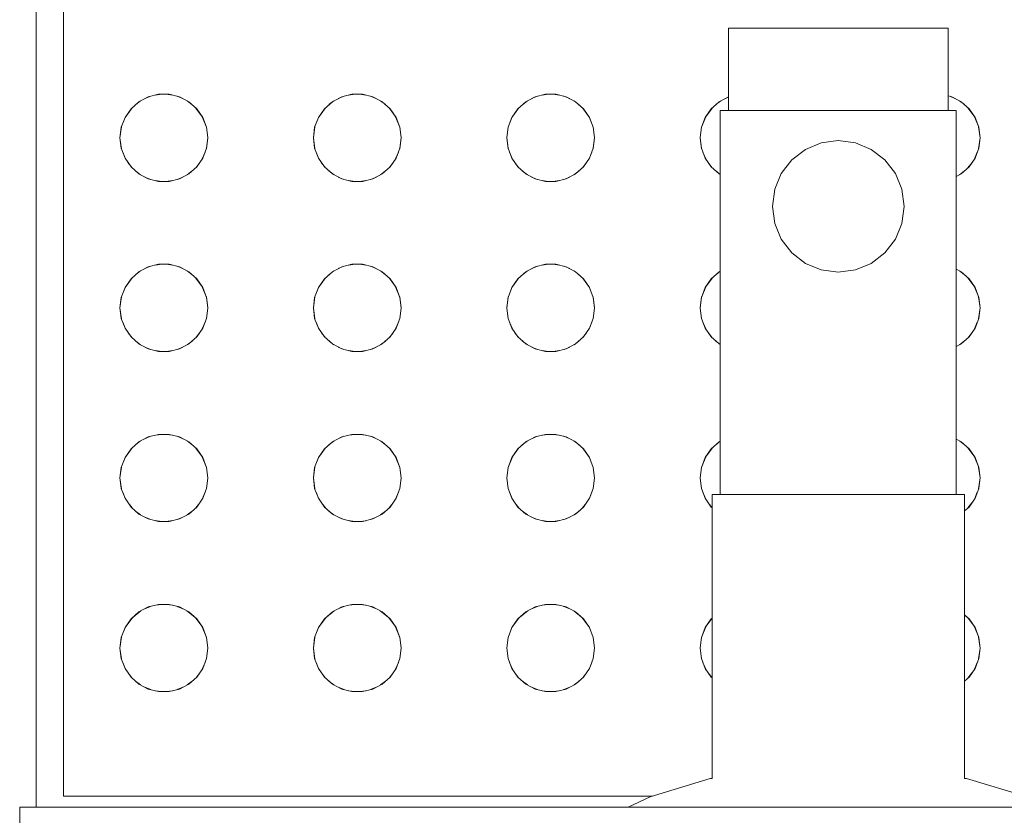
# Model space of a CAD drawing. Header units: millimetres. Extents: x 4480191 to 4481199, y -30324204 to -30323479.
# Tile 165 of 243: x 4480204.977 to 4480205.336, y -30323783.647 to -30323783.357. Entities that reach past the tile are written whole.
import ezdxf

# ---------------------------------------------------------------- set-up
doc = ezdxf.new("R2010")
doc.units = ezdxf.units.MM
doc.layers.add('IFC-Elemento construtivo genérico-Contorno', color=253, linetype='Continuous', lineweight=5)

msp = doc.modelspace()

# ---------------------------------------------------------------- linework, layer by layer
at = {"layer": 'IFC-Elemento construtivo genérico-Contorno', "color": 8, "lineweight": 5}
for p, q in [((4480204.98334, -30323783.64427), (4480204.98334, -30323783.15026)), ((4480204.99334, -30323783.64026), (4480204.99334, -30323783.16026)), ((4480205.23571, -30323783.36026), (4480205.23708, -30323783.36026)), ((4480205.23571, -30323783.39026), (4480205.23571, -30323783.36026)), ((4480205.23708, -30323783.36026), (4480205.24107, -30323783.36026)), ((4480205.24107, -30323783.36026), (4480205.24743, -30323783.36026)), ((4480205.24743, -30323783.36026), (4480205.25571, -30323783.36026)), ((4480205.25571, -30323783.36026), (4480205.26536, -30323783.36026)), ((4480205.26536, -30323783.36026), (4480205.27571, -30323783.36026)), ((4480205.27571, -30323783.36026), (4480205.28607, -30323783.36026)), ((4480205.28607, -30323783.36026), (4480205.29571, -30323783.36026)), ((4480205.29571, -30323783.36026), (4480205.304, -30323783.36026)), ((4480205.304, -30323783.36026), (4480205.31035, -30323783.36026)), ((4480205.31035, -30323783.36026), (4480205.31435, -30323783.36026)), ((4480205.31435, -30323783.36026), (4480205.31571, -30323783.36026)), ((4480205.31571, -30323783.39026), (4480205.31571, -30323783.36026)), ((4480205.02422, -30323783.3853), (4480205.02797, -30323783.38438)), ((4480205.02675, -30323783.38469), (4480205.02901, -30323783.38438)), ((4480205.02797, -30323783.38438), (4480205.03182, -30323783.38438)), ((4480205.03078, -30323783.38438), (4480205.03304, -30323783.38469)), ((4480205.03182, -30323783.38438), (4480205.03557, -30323783.3853)), ((4480205.09471, -30323783.3853), (4480205.09846, -30323783.38438)), ((4480205.09724, -30323783.38469), (4480205.0995, -30323783.38438)), ((4480205.09846, -30323783.38438), (4480205.10231, -30323783.38438)), ((4480205.10127, -30323783.38438), (4480205.10353, -30323783.38468)), ((4480205.10231, -30323783.38438), (4480205.10606, -30323783.3853)), ((4480205.16521, -30323783.3853), (4480205.16895, -30323783.38438)), ((4480205.16773, -30323783.38469), (4480205.16999, -30323783.38438)), ((4480205.16895, -30323783.38438), (4480205.17281, -30323783.38438)), ((4480205.17177, -30323783.38438), (4480205.17403, -30323783.38469)), ((4480205.17281, -30323783.38438), (4480205.17655, -30323783.3853)), ((4480205.01792, -30323783.38966), (4480205.02081, -30323783.3871)), ((4480205.01958, -30323783.38819), (4480205.0214, -30323783.38679)), ((4480205.02081, -30323783.3871), (4480205.02422, -30323783.3853)), ((4480205.02295, -30323783.38597), (4480205.02508, -30323783.38509)), ((4480205.03471, -30323783.38509), (4480205.03684, -30323783.38597)), ((4480205.03557, -30323783.3853), (4480205.03898, -30323783.3871)), ((4480205.03839, -30323783.38679), (4480205.04022, -30323783.38819)), ((4480205.03898, -30323783.3871), (4480205.04187, -30323783.38966)), ((4480205.08841, -30323783.38966), (4480205.0913, -30323783.3871)), ((4480205.09007, -30323783.38818), (4480205.09189, -30323783.38679)), ((4480205.0913, -30323783.3871), (4480205.09471, -30323783.3853)), ((4480205.09345, -30323783.38597), (4480205.09557, -30323783.38509)), ((4480205.10521, -30323783.3851), (4480205.10732, -30323783.38597)), ((4480205.10606, -30323783.3853), (4480205.10948, -30323783.3871)), ((4480205.10888, -30323783.38679), (4480205.1107, -30323783.38818)), ((4480205.10948, -30323783.3871), (4480205.11236, -30323783.38966)), ((4480205.1589, -30323783.38966), (4480205.16179, -30323783.3871)), ((4480205.16055, -30323783.38819), (4480205.16238, -30323783.38679)), ((4480205.16179, -30323783.3871), (4480205.16521, -30323783.3853)), ((4480205.16394, -30323783.38597), (4480205.16607, -30323783.38509)), ((4480205.17569, -30323783.38509), (4480205.17782, -30323783.38597)), ((4480205.17655, -30323783.3853), (4480205.17997, -30323783.3871)), ((4480205.17938, -30323783.38679), (4480205.1812, -30323783.38819)), ((4480205.17997, -30323783.3871), (4480205.18285, -30323783.38966)), ((4480205.22939, -30323783.38966), (4480205.23228, -30323783.3871)), ((4480205.23106, -30323783.38818), (4480205.23288, -30323783.38679)), ((4480205.23228, -30323783.3871), (4480205.23571, -30323783.38529)), ((4480205.23443, -30323783.38597), (4480205.23571, -30323783.38544)), ((4480205.2357, -30323783.3853), (4480205.23571, -30323783.3853)), ((4480205.31571, -30323783.38498), (4480205.31704, -30323783.3853)), ((4480205.31619, -30323783.3851), (4480205.31831, -30323783.38597)), ((4480205.31704, -30323783.3853), (4480205.32046, -30323783.3871)), ((4480205.31987, -30323783.38679), (4480205.32169, -30323783.38818)), ((4480205.32046, -30323783.3871), (4480205.32335, -30323783.38966)), ((4480205.01573, -30323783.39283), (4480205.01834, -30323783.38929)), ((4480205.01573, -30323783.39283), (4480205.01792, -30323783.38966)), ((4480205.04146, -30323783.38929), (4480205.04406, -30323783.39283)), ((4480205.04187, -30323783.38966), (4480205.04406, -30323783.39283)), ((4480205.08622, -30323783.39283), (4480205.08883, -30323783.38929)), ((4480205.08622, -30323783.39283), (4480205.08841, -30323783.38966)), ((4480205.11195, -30323783.38929), (4480205.11455, -30323783.39283)), ((4480205.11236, -30323783.38966), (4480205.11455, -30323783.39283)), ((4480205.15671, -30323783.39283), (4480205.15932, -30323783.38929)), ((4480205.15671, -30323783.39283), (4480205.1589, -30323783.38966)), ((4480205.18244, -30323783.38929), (4480205.18505, -30323783.39283)), ((4480205.18285, -30323783.38966), (4480205.18505, -30323783.39283)), ((4480205.22721, -30323783.39283), (4480205.22981, -30323783.38929)), ((4480205.22721, -30323783.39283), (4480205.22939, -30323783.38966)), ((4480205.23271, -30323783.39026), (4480205.23418, -30323783.39026)), ((4480205.23271, -30323783.53026), (4480205.23271, -30323783.39026)), ((4480205.23418, -30323783.39026), (4480205.23847, -30323783.39026)), ((4480205.23708, -30323783.39026), (4480205.24107, -30323783.39026)), ((4480205.23847, -30323783.39026), (4480205.24531, -30323783.39026)), ((4480205.24107, -30323783.39026), (4480205.24743, -30323783.39026)), ((4480205.24531, -30323783.39026), (4480205.25421, -30323783.39026)), ((4480205.24743, -30323783.39026), (4480205.25571, -30323783.39026)), ((4480205.25421, -30323783.39026), (4480205.26459, -30323783.39026)), ((4480205.25571, -30323783.39026), (4480205.26536, -30323783.39026)), ((4480205.26459, -30323783.39026), (4480205.27571, -30323783.39026)), ((4480205.27571, -30323783.39026), (4480205.28684, -30323783.39026)), ((4480205.28607, -30323783.39026), (4480205.29571, -30323783.39026)), ((4480205.28684, -30323783.39026), (4480205.29721, -30323783.39026)), ((4480205.29571, -30323783.39026), (4480205.304, -30323783.39026)), ((4480205.29721, -30323783.39026), (4480205.30612, -30323783.39026)), ((4480205.304, -30323783.39026), (4480205.31035, -30323783.39026)), ((4480205.30612, -30323783.39026), (4480205.31295, -30323783.39026)), ((4480205.31035, -30323783.39026), (4480205.31435, -30323783.39026)), ((4480205.31295, -30323783.39026), (4480205.31725, -30323783.39026)), ((4480205.31725, -30323783.39026), (4480205.31871, -30323783.39026)), ((4480205.31871, -30323783.53026), (4480205.31871, -30323783.39026)), ((4480205.32293, -30323783.38929), (4480205.32554, -30323783.39283)), ((4480205.32335, -30323783.38966), (4480205.32554, -30323783.39283)), ((4480205.01436, -30323783.39644), (4480205.01591, -30323783.39259)), ((4480205.01436, -30323783.39644), (4480205.01573, -30323783.39283)), ((4480205.04388, -30323783.39259), (4480205.04543, -30323783.39644)), ((4480205.04406, -30323783.39283), (4480205.04543, -30323783.39644)), ((4480205.08485, -30323783.39644), (4480205.0864, -30323783.39259)), ((4480205.08485, -30323783.39644), (4480205.08622, -30323783.39283)), ((4480205.11437, -30323783.39259), (4480205.11592, -30323783.39644)), ((4480205.11455, -30323783.39283), (4480205.11592, -30323783.39644)), ((4480205.15534, -30323783.39644), (4480205.15689, -30323783.39259)), ((4480205.15534, -30323783.39644), (4480205.15671, -30323783.39283)), ((4480205.18487, -30323783.39259), (4480205.18641, -30323783.39644)), ((4480205.18505, -30323783.39283), (4480205.18641, -30323783.39644)), ((4480205.22584, -30323783.39644), (4480205.22739, -30323783.39259)), ((4480205.22584, -30323783.39644), (4480205.22721, -30323783.39283)), ((4480205.32536, -30323783.39259), (4480205.32691, -30323783.39644)), ((4480205.32554, -30323783.39283), (4480205.32691, -30323783.39644)), ((4480205.01389, -30323783.40026), (4480205.01442, -30323783.39629)), ((4480205.01389, -30323783.40026), (4480205.01436, -30323783.39644)), ((4480205.04537, -30323783.39629), (4480205.0459, -30323783.40026)), ((4480205.04543, -30323783.39644), (4480205.0459, -30323783.40026)), ((4480205.08439, -30323783.40026), (4480205.08491, -30323783.39629)), ((4480205.08439, -30323783.40026), (4480205.08485, -30323783.39644)), ((4480205.11586, -30323783.39629), (4480205.11639, -30323783.40026)), ((4480205.11592, -30323783.39644), (4480205.11639, -30323783.40026)), ((4480205.15488, -30323783.40026), (4480205.1554, -30323783.39629)), ((4480205.15488, -30323783.40026), (4480205.15534, -30323783.39644)), ((4480205.18636, -30323783.39629), (4480205.18688, -30323783.40026)), ((4480205.18641, -30323783.39644), (4480205.18688, -30323783.40026)), ((4480205.22537, -30323783.40026), (4480205.22589, -30323783.39629)), ((4480205.22537, -30323783.40026), (4480205.22584, -30323783.39644)), ((4480205.32685, -30323783.39629), (4480205.32737, -30323783.40026)), ((4480205.32691, -30323783.39644), (4480205.32737, -30323783.40026)), ((4480205.01389, -30323783.40026), (4480205.01442, -30323783.40425)), ((4480205.01389, -30323783.40026), (4480205.01436, -30323783.40409)), ((4480205.04537, -30323783.40425), (4480205.0459, -30323783.40026)), ((4480205.04543, -30323783.40409), (4480205.0459, -30323783.40026)), ((4480205.08439, -30323783.40026), (4480205.08491, -30323783.40425)), ((4480205.08439, -30323783.40026), (4480205.08485, -30323783.40409)), ((4480205.11586, -30323783.40425), (4480205.11639, -30323783.40026)), ((4480205.11592, -30323783.40409), (4480205.11639, -30323783.40026)), ((4480205.15488, -30323783.40026), (4480205.15541, -30323783.40425)), ((4480205.15488, -30323783.40026), (4480205.15534, -30323783.40409)), ((4480205.18635, -30323783.40425), (4480205.18688, -30323783.40026)), ((4480205.18641, -30323783.40409), (4480205.18688, -30323783.40026)), ((4480205.22537, -30323783.40026), (4480205.2259, -30323783.40425)), ((4480205.22537, -30323783.40026), (4480205.22584, -30323783.40409)), ((4480205.26371, -30323783.40448), (4480205.2695, -30323783.40208)), ((4480205.2695, -30323783.40208), (4480205.27571, -30323783.40127)), ((4480205.27571, -30323783.40127), (4480205.28193, -30323783.40208)), ((4480205.28193, -30323783.40208), (4480205.28771, -30323783.40448)), ((4480205.32685, -30323783.40425), (4480205.32737, -30323783.40026)), ((4480205.32691, -30323783.40409), (4480205.32737, -30323783.40026)), ((4480205.01436, -30323783.40409), (4480205.01573, -30323783.40771)), ((4480205.01488, -30323783.40547), (4480205.01593, -30323783.40799)), ((4480205.04387, -30323783.40799), (4480205.04491, -30323783.40547)), ((4480205.04406, -30323783.40771), (4480205.04543, -30323783.40409)), ((4480205.08485, -30323783.40409), (4480205.08622, -30323783.40771)), ((4480205.08537, -30323783.40547), (4480205.08642, -30323783.40799)), ((4480205.11436, -30323783.40799), (4480205.1154, -30323783.40547)), ((4480205.11455, -30323783.40771), (4480205.11592, -30323783.40409)), ((4480205.15534, -30323783.40409), (4480205.15671, -30323783.40771)), ((4480205.15586, -30323783.40547), (4480205.15691, -30323783.408)), ((4480205.18485, -30323783.40799), (4480205.18589, -30323783.40547)), ((4480205.18505, -30323783.40771), (4480205.18641, -30323783.40409)), ((4480205.22584, -30323783.40409), (4480205.22721, -30323783.40771)), ((4480205.22636, -30323783.40547), (4480205.2274, -30323783.40799)), ((4480205.25874, -30323783.40829), (4480205.26371, -30323783.40448)), ((4480205.28771, -30323783.40448), (4480205.29268, -30323783.40829)), ((4480205.32534, -30323783.40799), (4480205.32638, -30323783.40547)), ((4480205.32554, -30323783.40771), (4480205.32691, -30323783.40409)), ((4480205.01573, -30323783.40771), (4480205.01792, -30323783.41088)), ((4480205.01679, -30323783.40925), (4480205.0183, -30323783.41122)), ((4480205.04149, -30323783.41122), (4480205.043, -30323783.40925)), ((4480205.04187, -30323783.41088), (4480205.04406, -30323783.40771)), ((4480205.08622, -30323783.40771), (4480205.08841, -30323783.41088)), ((4480205.08728, -30323783.40924), (4480205.08879, -30323783.41122)), ((4480205.11198, -30323783.41122), (4480205.11349, -30323783.40924)), ((4480205.11236, -30323783.41088), (4480205.11455, -30323783.40771)), ((4480205.15671, -30323783.40771), (4480205.1589, -30323783.41088)), ((4480205.15777, -30323783.40924), (4480205.15929, -30323783.41122)), ((4480205.18247, -30323783.41122), (4480205.18398, -30323783.40925)), ((4480205.18285, -30323783.41088), (4480205.18505, -30323783.40771)), ((4480205.22721, -30323783.40771), (4480205.22939, -30323783.41088)), ((4480205.22827, -30323783.40924), (4480205.22978, -30323783.41122)), ((4480205.25493, -30323783.41326), (4480205.25874, -30323783.40829)), ((4480205.29268, -30323783.40829), (4480205.2965, -30323783.41326)), ((4480205.32296, -30323783.41122), (4480205.32448, -30323783.40924)), ((4480205.32335, -30323783.41088), (4480205.32554, -30323783.40771)), ((4480205.01792, -30323783.41088), (4480205.02081, -30323783.41344)), ((4480205.01955, -30323783.41232), (4480205.02143, -30323783.41376)), ((4480205.03836, -30323783.41376), (4480205.04024, -30323783.41232)), ((4480205.03898, -30323783.41344), (4480205.04187, -30323783.41088)), ((4480205.08841, -30323783.41088), (4480205.0913, -30323783.41344)), ((4480205.09005, -30323783.41232), (4480205.09192, -30323783.41376)), ((4480205.10886, -30323783.41376), (4480205.11073, -30323783.41232)), ((4480205.10948, -30323783.41344), (4480205.11236, -30323783.41088)), ((4480205.1589, -30323783.41088), (4480205.16179, -30323783.41344)), ((4480205.16053, -30323783.41231), (4480205.16241, -30323783.41376)), ((4480205.17935, -30323783.41376), (4480205.18122, -30323783.41232)), ((4480205.17997, -30323783.41344), (4480205.18285, -30323783.41088)), ((4480205.22939, -30323783.41088), (4480205.23228, -30323783.41344)), ((4480205.23103, -30323783.41232), (4480205.23271, -30323783.41361)), ((4480205.25253, -30323783.41905), (4480205.25493, -30323783.41326)), ((4480205.2965, -30323783.41326), (4480205.2989, -30323783.41905)), ((4480205.31984, -30323783.41376), (4480205.32171, -30323783.41232)), ((4480205.32046, -30323783.41344), (4480205.32335, -30323783.41088)), ((4480205.02081, -30323783.41344), (4480205.02422, -30323783.41522)), ((4480205.02295, -30323783.41456), (4480205.02505, -30323783.41543)), ((4480205.02422, -30323783.41522), (4480205.02797, -30323783.41615)), ((4480205.02678, -30323783.41586), (4480205.02901, -30323783.41615)), ((4480205.02797, -30323783.41615), (4480205.03182, -30323783.41615)), ((4480205.03078, -30323783.41615), (4480205.03301, -30323783.41586)), ((4480205.03182, -30323783.41615), (4480205.03557, -30323783.41522)), ((4480205.03474, -30323783.41543), (4480205.03684, -30323783.41456)), ((4480205.03557, -30323783.41522), (4480205.03898, -30323783.41344)), ((4480205.0913, -30323783.41344), (4480205.09471, -30323783.41522)), ((4480205.09344, -30323783.41456), (4480205.09554, -30323783.41543)), ((4480205.09471, -30323783.41522), (4480205.09846, -30323783.41615)), ((4480205.09727, -30323783.41586), (4480205.0995, -30323783.41615)), ((4480205.09846, -30323783.41615), (4480205.10231, -30323783.41615)), ((4480205.10127, -30323783.41615), (4480205.1035, -30323783.41586)), ((4480205.10231, -30323783.41615), (4480205.10606, -30323783.41522)), ((4480205.10524, -30323783.41543), (4480205.10733, -30323783.41456)), ((4480205.10606, -30323783.41522), (4480205.10948, -30323783.41344)), ((4480205.16179, -30323783.41344), (4480205.16521, -30323783.41522)), ((4480205.16393, -30323783.41456), (4480205.16603, -30323783.41543)), ((4480205.16521, -30323783.41522), (4480205.16895, -30323783.41615)), ((4480205.16776, -30323783.41586), (4480205.16999, -30323783.41615)), ((4480205.16895, -30323783.41615), (4480205.17281, -30323783.41615)), ((4480205.17177, -30323783.41615), (4480205.174, -30323783.41586)), ((4480205.17281, -30323783.41615), (4480205.17655, -30323783.41522)), ((4480205.17573, -30323783.41543), (4480205.17783, -30323783.41456)), ((4480205.17655, -30323783.41522), (4480205.17997, -30323783.41344)), ((4480205.23228, -30323783.41344), (4480205.23271, -30323783.41366)), ((4480205.31871, -30323783.41436), (4480205.32046, -30323783.41344)), ((4480205.25171, -30323783.42526), (4480205.25253, -30323783.41905)), ((4480205.2989, -30323783.41905), (4480205.29971, -30323783.42526)), ((4480205.25171, -30323783.42526), (4480205.25253, -30323783.43147)), ((4480205.2989, -30323783.43147), (4480205.29971, -30323783.42526)), ((4480205.25253, -30323783.43147), (4480205.25493, -30323783.43727)), ((4480205.2965, -30323783.43727), (4480205.2989, -30323783.43147)), ((4480205.25493, -30323783.43727), (4480205.25874, -30323783.44224)), ((4480205.29268, -30323783.44224), (4480205.2965, -30323783.43727)), ((4480205.25874, -30323783.44224), (4480205.26371, -30323783.44605)), ((4480205.28771, -30323783.44605), (4480205.29268, -30323783.44224)), ((4480205.01792, -30323783.45166), (4480205.02081, -30323783.4491)), ((4480205.01958, -30323783.4502), (4480205.0214, -30323783.44879)), ((4480205.02081, -30323783.4491), (4480205.02422, -30323783.4473)), ((4480205.02298, -30323783.44796), (4480205.02503, -30323783.44711)), ((4480205.02422, -30323783.4473), (4480205.02797, -30323783.44639)), ((4480205.02681, -30323783.44667), (4480205.02899, -30323783.44639)), ((4480205.02797, -30323783.44639), (4480205.03182, -30323783.44639)), ((4480205.0308, -30323783.44639), (4480205.03298, -30323783.44667)), ((4480205.03182, -30323783.44639), (4480205.03557, -30323783.4473)), ((4480205.03476, -30323783.44711), (4480205.03681, -30323783.44796)), ((4480205.03557, -30323783.4473), (4480205.03898, -30323783.4491)), ((4480205.03839, -30323783.44879), (4480205.04022, -30323783.4502)), ((4480205.03898, -30323783.4491), (4480205.04187, -30323783.45166)), ((4480205.08841, -30323783.45166), (4480205.0913, -30323783.4491)), ((4480205.09007, -30323783.45019), (4480205.09189, -30323783.44879)), ((4480205.0913, -30323783.4491), (4480205.09471, -30323783.4473)), ((4480205.09347, -30323783.44796), (4480205.09553, -30323783.44711)), ((4480205.09471, -30323783.4473), (4480205.09846, -30323783.44639)), ((4480205.09731, -30323783.44667), (4480205.09948, -30323783.44639)), ((4480205.09846, -30323783.44639), (4480205.10231, -30323783.44639)), ((4480205.10129, -30323783.44639), (4480205.10346, -30323783.44667)), ((4480205.10231, -30323783.44639), (4480205.10606, -30323783.4473)), ((4480205.10525, -30323783.44711), (4480205.1073, -30323783.44796)), ((4480205.10606, -30323783.4473), (4480205.10948, -30323783.4491)), ((4480205.10888, -30323783.44879), (4480205.1107, -30323783.45019)), ((4480205.10948, -30323783.4491), (4480205.11236, -30323783.45166)), ((4480205.1589, -30323783.45166), (4480205.16179, -30323783.4491)), ((4480205.16055, -30323783.4502), (4480205.16238, -30323783.44879)), ((4480205.16179, -30323783.4491), (4480205.16521, -30323783.4473)), ((4480205.16396, -30323783.44796), (4480205.16602, -30323783.44711)), ((4480205.16521, -30323783.4473), (4480205.16895, -30323783.44639)), ((4480205.1678, -30323783.44667), (4480205.16998, -30323783.44639)), ((4480205.16895, -30323783.44639), (4480205.17281, -30323783.44639)), ((4480205.17178, -30323783.44639), (4480205.17396, -30323783.44667)), ((4480205.17281, -30323783.44639), (4480205.17655, -30323783.4473)), ((4480205.17574, -30323783.44711), (4480205.1778, -30323783.44796)), ((4480205.17655, -30323783.4473), (4480205.17997, -30323783.4491)), ((4480205.17938, -30323783.44879), (4480205.1812, -30323783.4502)), ((4480205.17997, -30323783.4491), (4480205.18285, -30323783.45166)), ((4480205.22939, -30323783.45166), (4480205.23228, -30323783.4491)), ((4480205.23106, -30323783.45019), (4480205.23271, -30323783.44892)), ((4480205.23228, -30323783.4491), (4480205.23271, -30323783.44888)), ((4480205.26371, -30323783.44605), (4480205.2695, -30323783.44845)), ((4480205.2695, -30323783.44845), (4480205.27571, -30323783.44927)), ((4480205.27571, -30323783.44927), (4480205.28193, -30323783.44845)), ((4480205.28193, -30323783.44845), (4480205.28771, -30323783.44605)), ((4480205.31871, -30323783.44818), (4480205.32046, -30323783.4491)), ((4480205.31987, -30323783.44879), (4480205.32169, -30323783.45019)), ((4480205.32046, -30323783.4491), (4480205.32335, -30323783.45166)), ((4480205.01573, -30323783.45483), (4480205.01834, -30323783.45129)), ((4480205.01573, -30323783.45483), (4480205.01792, -30323783.45166)), ((4480205.04146, -30323783.45129), (4480205.04406, -30323783.45483)), ((4480205.04187, -30323783.45166), (4480205.04406, -30323783.45483)), ((4480205.08622, -30323783.45483), (4480205.08883, -30323783.45129)), ((4480205.08622, -30323783.45483), (4480205.08841, -30323783.45166)), ((4480205.11195, -30323783.45129), (4480205.11455, -30323783.45483)), ((4480205.11236, -30323783.45166), (4480205.11455, -30323783.45483)), ((4480205.15671, -30323783.45483), (4480205.15932, -30323783.45129)), ((4480205.15671, -30323783.45483), (4480205.1589, -30323783.45166)), ((4480205.18244, -30323783.45129), (4480205.18505, -30323783.45483)), ((4480205.18285, -30323783.45166), (4480205.18505, -30323783.45483)), ((4480205.22721, -30323783.45483), (4480205.22981, -30323783.45129)), ((4480205.22721, -30323783.45483), (4480205.22939, -30323783.45166)), ((4480205.32293, -30323783.45129), (4480205.32554, -30323783.45483)), ((4480205.32335, -30323783.45166), (4480205.32554, -30323783.45483)), ((4480205.01436, -30323783.45844), (4480205.01591, -30323783.45459)), ((4480205.01436, -30323783.45844), (4480205.01573, -30323783.45483)), ((4480205.04388, -30323783.45459), (4480205.04543, -30323783.45844)), ((4480205.04406, -30323783.45483), (4480205.04543, -30323783.45844)), ((4480205.08485, -30323783.45844), (4480205.0864, -30323783.45459)), ((4480205.08485, -30323783.45844), (4480205.08622, -30323783.45483)), ((4480205.11437, -30323783.45459), (4480205.11592, -30323783.45844)), ((4480205.11455, -30323783.45483), (4480205.11592, -30323783.45844)), ((4480205.15534, -30323783.45844), (4480205.15689, -30323783.45459)), ((4480205.15534, -30323783.45844), (4480205.15671, -30323783.45483)), ((4480205.18487, -30323783.45459), (4480205.18641, -30323783.45844)), ((4480205.18505, -30323783.45483), (4480205.18641, -30323783.45844)), ((4480205.22584, -30323783.45844), (4480205.22739, -30323783.45459)), ((4480205.22584, -30323783.45844), (4480205.22721, -30323783.45483)), ((4480205.32536, -30323783.45459), (4480205.32691, -30323783.45844)), ((4480205.32554, -30323783.45483), (4480205.32691, -30323783.45844)), ((4480205.01389, -30323783.46227), (4480205.01442, -30323783.45829)), ((4480205.01389, -30323783.46227), (4480205.01436, -30323783.45844)), ((4480205.04537, -30323783.45829), (4480205.0459, -30323783.46227)), ((4480205.04543, -30323783.45844), (4480205.0459, -30323783.46227)), ((4480205.08439, -30323783.46227), (4480205.08491, -30323783.45829)), ((4480205.08439, -30323783.46227), (4480205.08485, -30323783.45844)), ((4480205.11586, -30323783.45829), (4480205.11639, -30323783.46227)), ((4480205.11592, -30323783.45844), (4480205.11639, -30323783.46227)), ((4480205.15488, -30323783.46227), (4480205.1554, -30323783.45829)), ((4480205.15488, -30323783.46227), (4480205.15534, -30323783.45844)), ((4480205.18636, -30323783.45829), (4480205.18688, -30323783.46227)), ((4480205.18641, -30323783.45844), (4480205.18688, -30323783.46227)), ((4480205.22537, -30323783.46227), (4480205.22589, -30323783.45829)), ((4480205.22537, -30323783.46227), (4480205.22584, -30323783.45844)), ((4480205.32685, -30323783.45829), (4480205.32737, -30323783.46227)), ((4480205.32691, -30323783.45844), (4480205.32737, -30323783.46227)), ((4480205.01389, -30323783.46227), (4480205.01442, -30323783.46625)), ((4480205.01389, -30323783.46227), (4480205.01436, -30323783.46609)), ((4480205.04537, -30323783.46625), (4480205.0459, -30323783.46227)), ((4480205.04543, -30323783.46609), (4480205.0459, -30323783.46227)), ((4480205.08439, -30323783.46227), (4480205.08491, -30323783.46625)), ((4480205.08439, -30323783.46227), (4480205.08485, -30323783.46609)), ((4480205.11586, -30323783.46625), (4480205.11639, -30323783.46227)), ((4480205.11592, -30323783.46609), (4480205.11639, -30323783.46227)), ((4480205.15488, -30323783.46227), (4480205.15541, -30323783.46625)), ((4480205.15488, -30323783.46227), (4480205.15534, -30323783.46609)), ((4480205.18635, -30323783.46625), (4480205.18688, -30323783.46227)), ((4480205.18641, -30323783.46609), (4480205.18688, -30323783.46227)), ((4480205.22537, -30323783.46227), (4480205.2259, -30323783.46625)), ((4480205.22537, -30323783.46227), (4480205.22584, -30323783.46609)), ((4480205.32685, -30323783.46625), (4480205.32737, -30323783.46227)), ((4480205.32691, -30323783.46609), (4480205.32737, -30323783.46227)), ((4480205.01436, -30323783.46609), (4480205.01573, -30323783.4697)), ((4480205.04406, -30323783.4697), (4480205.04543, -30323783.46609)), ((4480205.08485, -30323783.46609), (4480205.08622, -30323783.4697)), ((4480205.11455, -30323783.4697), (4480205.11592, -30323783.46609)), ((4480205.15534, -30323783.46609), (4480205.15671, -30323783.4697)), ((4480205.18505, -30323783.4697), (4480205.18641, -30323783.46609)), ((4480205.22584, -30323783.46609), (4480205.22721, -30323783.4697)), ((4480205.32554, -30323783.4697), (4480205.32691, -30323783.46609)), ((4480205.0149, -30323783.46751), (4480205.01592, -30323783.46997)), ((4480205.01573, -30323783.4697), (4480205.01792, -30323783.47287)), ((4480205.04187, -30323783.47287), (4480205.04406, -30323783.4697)), ((4480205.04387, -30323783.46997), (4480205.0449, -30323783.46751)), ((4480205.08539, -30323783.46751), (4480205.08641, -30323783.46997)), ((4480205.08622, -30323783.4697), (4480205.08841, -30323783.47287)), ((4480205.11236, -30323783.47287), (4480205.11455, -30323783.4697)), ((4480205.11437, -30323783.46997), (4480205.11538, -30323783.46751)), ((4480205.15588, -30323783.46751), (4480205.1569, -30323783.46997)), ((4480205.15671, -30323783.4697), (4480205.1589, -30323783.47287)), ((4480205.18285, -30323783.47287), (4480205.18505, -30323783.4697)), ((4480205.18486, -30323783.46997), (4480205.18588, -30323783.46751)), ((4480205.22637, -30323783.46751), (4480205.22739, -30323783.46997)), ((4480205.22721, -30323783.4697), (4480205.22939, -30323783.47287)), ((4480205.32335, -30323783.47287), (4480205.32554, -30323783.4697)), ((4480205.32535, -30323783.46997), (4480205.32637, -30323783.46751)), ((4480205.01686, -30323783.47134), (4480205.01828, -30323783.47319)), ((4480205.01792, -30323783.47287), (4480205.02081, -30323783.47543)), ((4480205.03898, -30323783.47543), (4480205.04187, -30323783.47287)), ((4480205.04151, -30323783.47319), (4480205.04293, -30323783.47134)), ((4480205.08735, -30323783.47134), (4480205.08877, -30323783.47319)), ((4480205.08841, -30323783.47287), (4480205.0913, -30323783.47543)), ((4480205.10948, -30323783.47543), (4480205.11236, -30323783.47287)), ((4480205.112, -30323783.47319), (4480205.11342, -30323783.47134)), ((4480205.15783, -30323783.47133), (4480205.15927, -30323783.47319)), ((4480205.1589, -30323783.47287), (4480205.16179, -30323783.47543)), ((4480205.17997, -30323783.47543), (4480205.18285, -30323783.47287)), ((4480205.1825, -30323783.47319), (4480205.18391, -30323783.47134)), ((4480205.22834, -30323783.47134), (4480205.22976, -30323783.47319)), ((4480205.22939, -30323783.47287), (4480205.23228, -30323783.47543)), ((4480205.32046, -30323783.47543), (4480205.32335, -30323783.47287)), ((4480205.32299, -30323783.47319), (4480205.32441, -30323783.47134)), ((4480205.01963, -30323783.47438), (4480205.02139, -30323783.47574)), ((4480205.02081, -30323783.47543), (4480205.02422, -30323783.47723)), ((4480205.02298, -30323783.47657), (4480205.02503, -30323783.47742)), ((4480205.02422, -30323783.47723), (4480205.02797, -30323783.47814)), ((4480205.02681, -30323783.47786), (4480205.02899, -30323783.47814)), ((4480205.0308, -30323783.47814), (4480205.03298, -30323783.47786)), ((4480205.03182, -30323783.47814), (4480205.03557, -30323783.47723)), ((4480205.03476, -30323783.47742), (4480205.03681, -30323783.47657)), ((4480205.03557, -30323783.47723), (4480205.03898, -30323783.47543)), ((4480205.0384, -30323783.47574), (4480205.04016, -30323783.47438)), ((4480205.09013, -30323783.47439), (4480205.09189, -30323783.47574)), ((4480205.0913, -30323783.47543), (4480205.09471, -30323783.47723)), ((4480205.09347, -30323783.47657), (4480205.09553, -30323783.47742)), ((4480205.09471, -30323783.47723), (4480205.09846, -30323783.47814)), ((4480205.09731, -30323783.47786), (4480205.09948, -30323783.47814)), ((4480205.10129, -30323783.47814), (4480205.10346, -30323783.47786)), ((4480205.10231, -30323783.47814), (4480205.10606, -30323783.47723)), ((4480205.10525, -30323783.47742), (4480205.1073, -30323783.47657)), ((4480205.10606, -30323783.47723), (4480205.10948, -30323783.47543)), ((4480205.10889, -30323783.47574), (4480205.11065, -30323783.47439)), ((4480205.16061, -30323783.47438), (4480205.16238, -30323783.47574)), ((4480205.16179, -30323783.47543), (4480205.16521, -30323783.47723)), ((4480205.16396, -30323783.47657), (4480205.16602, -30323783.47742)), ((4480205.16521, -30323783.47723), (4480205.16895, -30323783.47814)), ((4480205.1678, -30323783.47786), (4480205.16998, -30323783.47814)), ((4480205.17178, -30323783.47814), (4480205.17396, -30323783.47786)), ((4480205.17281, -30323783.47814), (4480205.17655, -30323783.47723)), ((4480205.17574, -30323783.47742), (4480205.1778, -30323783.47657)), ((4480205.17655, -30323783.47723), (4480205.17997, -30323783.47543)), ((4480205.17938, -30323783.47574), (4480205.18114, -30323783.47438)), ((4480205.23111, -30323783.47439), (4480205.23271, -30323783.47562)), ((4480205.23228, -30323783.47543), (4480205.23271, -30323783.47565)), ((4480205.31871, -30323783.47635), (4480205.32046, -30323783.47543)), ((4480205.31987, -30323783.47574), (4480205.32163, -30323783.47439)), ((4480205.02797, -30323783.47814), (4480205.03182, -30323783.47814)), ((4480205.09846, -30323783.47814), (4480205.10231, -30323783.47814)), ((4480205.16895, -30323783.47814), (4480205.17281, -30323783.47814)), ((4480205.02081, -30323783.51109), (4480205.02422, -30323783.50931)), ((4480205.02295, -30323783.50997), (4480205.02505, -30323783.5091)), ((4480205.02422, -30323783.50931), (4480205.02797, -30323783.50838)), ((4480205.02678, -30323783.50867), (4480205.02901, -30323783.50838)), ((4480205.02797, -30323783.50838), (4480205.03182, -30323783.50838)), ((4480205.03078, -30323783.50838), (4480205.03301, -30323783.50867)), ((4480205.03182, -30323783.50838), (4480205.03557, -30323783.50931)), ((4480205.03474, -30323783.5091), (4480205.03684, -30323783.50997)), ((4480205.03557, -30323783.50931), (4480205.03898, -30323783.51109)), ((4480205.0913, -30323783.51109), (4480205.09471, -30323783.50931)), ((4480205.09344, -30323783.50997), (4480205.09554, -30323783.5091)), ((4480205.09471, -30323783.50931), (4480205.09846, -30323783.50838)), ((4480205.09727, -30323783.50867), (4480205.0995, -30323783.50838)), ((4480205.09846, -30323783.50838), (4480205.10231, -30323783.50838)), ((4480205.10127, -30323783.50838), (4480205.1035, -30323783.50867)), ((4480205.10231, -30323783.50838), (4480205.10606, -30323783.50931)), ((4480205.10524, -30323783.5091), (4480205.10733, -30323783.50997)), ((4480205.10606, -30323783.50931), (4480205.10948, -30323783.51109)), ((4480205.16179, -30323783.51109), (4480205.16521, -30323783.50931)), ((4480205.16393, -30323783.50997), (4480205.16603, -30323783.5091)), ((4480205.16521, -30323783.50931), (4480205.16895, -30323783.50838)), ((4480205.16776, -30323783.50867), (4480205.16999, -30323783.50838)), ((4480205.16895, -30323783.50838), (4480205.17281, -30323783.50838)), ((4480205.17177, -30323783.50838), (4480205.174, -30323783.50867)), ((4480205.17281, -30323783.50838), (4480205.17655, -30323783.50931)), ((4480205.17573, -30323783.5091), (4480205.17783, -30323783.50997)), ((4480205.17655, -30323783.50931), (4480205.17997, -30323783.51109)), ((4480205.31871, -30323783.51018), (4480205.32046, -30323783.51109)), ((4480205.01573, -30323783.51683), (4480205.01834, -30323783.51328)), ((4480205.01573, -30323783.51683), (4480205.01792, -30323783.51365)), ((4480205.01792, -30323783.51365), (4480205.02081, -30323783.51109)), ((4480205.01955, -30323783.51221), (4480205.02143, -30323783.51077)), ((4480205.03836, -30323783.51077), (4480205.04024, -30323783.51221)), ((4480205.03898, -30323783.51109), (4480205.04187, -30323783.51365)), ((4480205.04146, -30323783.51328), (4480205.04406, -30323783.51683)), ((4480205.04187, -30323783.51365), (4480205.04406, -30323783.51683)), ((4480205.08622, -30323783.51683), (4480205.08883, -30323783.51328)), ((4480205.08622, -30323783.51683), (4480205.08841, -30323783.51365)), ((4480205.08841, -30323783.51365), (4480205.0913, -30323783.51109)), ((4480205.09005, -30323783.51221), (4480205.09192, -30323783.51077)), ((4480205.10886, -30323783.51077), (4480205.11073, -30323783.51221)), ((4480205.10948, -30323783.51109), (4480205.11236, -30323783.51365)), ((4480205.11195, -30323783.51328), (4480205.11455, -30323783.51683)), ((4480205.11236, -30323783.51365), (4480205.11455, -30323783.51683)), ((4480205.15671, -30323783.51683), (4480205.15932, -30323783.51328)), ((4480205.15671, -30323783.51683), (4480205.1589, -30323783.51365)), ((4480205.1589, -30323783.51365), (4480205.16179, -30323783.51109)), ((4480205.16053, -30323783.51222), (4480205.16241, -30323783.51077)), ((4480205.17935, -30323783.51077), (4480205.18122, -30323783.51221)), ((4480205.17997, -30323783.51109), (4480205.18285, -30323783.51365)), ((4480205.18244, -30323783.51328), (4480205.18505, -30323783.51683)), ((4480205.18285, -30323783.51365), (4480205.18505, -30323783.51683)), ((4480205.22721, -30323783.51683), (4480205.22981, -30323783.51328)), ((4480205.22721, -30323783.51683), (4480205.22939, -30323783.51365)), ((4480205.22939, -30323783.51365), (4480205.23228, -30323783.51109)), ((4480205.23103, -30323783.51221), (4480205.23271, -30323783.51092)), ((4480205.23228, -30323783.51109), (4480205.23271, -30323783.51087)), ((4480205.31984, -30323783.51077), (4480205.32171, -30323783.51221)), ((4480205.32046, -30323783.51109), (4480205.32335, -30323783.51365)), ((4480205.32293, -30323783.51328), (4480205.32554, -30323783.51683)), ((4480205.32335, -30323783.51365), (4480205.32554, -30323783.51683)), ((4480205.01436, -30323783.52044), (4480205.01592, -30323783.51657)), ((4480205.01436, -30323783.52044), (4480205.01573, -30323783.51683)), ((4480205.04387, -30323783.51657), (4480205.04543, -30323783.52044)), ((4480205.04406, -30323783.51683), (4480205.04543, -30323783.52044)), ((4480205.08485, -30323783.52044), (4480205.08641, -30323783.51657)), ((4480205.08485, -30323783.52044), (4480205.08622, -30323783.51683)), ((4480205.11436, -30323783.51657), (4480205.11592, -30323783.52044)), ((4480205.11455, -30323783.51683), (4480205.11592, -30323783.52044)), ((4480205.15534, -30323783.52044), (4480205.1569, -30323783.51657)), ((4480205.15534, -30323783.52044), (4480205.15671, -30323783.51683)), ((4480205.18486, -30323783.51657), (4480205.18641, -30323783.52044)), ((4480205.18505, -30323783.51683), (4480205.18641, -30323783.52044)), ((4480205.22584, -30323783.52044), (4480205.2274, -30323783.51657)), ((4480205.22584, -30323783.52044), (4480205.22721, -30323783.51683)), ((4480205.32535, -30323783.51657), (4480205.32691, -30323783.52044)), ((4480205.32554, -30323783.51683), (4480205.32691, -30323783.52044)), ((4480205.01389, -30323783.52427), (4480205.01442, -30323783.52029)), ((4480205.01389, -30323783.52427), (4480205.01436, -30323783.52044)), ((4480205.04537, -30323783.52029), (4480205.0459, -30323783.52427)), ((4480205.04543, -30323783.52044), (4480205.0459, -30323783.52427)), ((4480205.08439, -30323783.52427), (4480205.08491, -30323783.52029)), ((4480205.08439, -30323783.52427), (4480205.08485, -30323783.52044)), ((4480205.11586, -30323783.52029), (4480205.11639, -30323783.52427)), ((4480205.11592, -30323783.52044), (4480205.11639, -30323783.52427)), ((4480205.15488, -30323783.52427), (4480205.1554, -30323783.52029)), ((4480205.15488, -30323783.52427), (4480205.15534, -30323783.52044)), ((4480205.18636, -30323783.52029), (4480205.18688, -30323783.52427)), ((4480205.18641, -30323783.52044), (4480205.18688, -30323783.52427)), ((4480205.22537, -30323783.52427), (4480205.22589, -30323783.52029)), ((4480205.22537, -30323783.52427), (4480205.22584, -30323783.52044)), ((4480205.32685, -30323783.52029), (4480205.32737, -30323783.52427)), ((4480205.32691, -30323783.52044), (4480205.32737, -30323783.52427)), ((4480205.01389, -30323783.52427), (4480205.01442, -30323783.52825)), ((4480205.01389, -30323783.52427), (4480205.01436, -30323783.5281)), ((4480205.04537, -30323783.52825), (4480205.0459, -30323783.52427)), ((4480205.04543, -30323783.5281), (4480205.0459, -30323783.52427)), ((4480205.08439, -30323783.52427), (4480205.08491, -30323783.52825)), ((4480205.08439, -30323783.52427), (4480205.08485, -30323783.5281)), ((4480205.11586, -30323783.52825), (4480205.11639, -30323783.52427)), ((4480205.11592, -30323783.5281), (4480205.11639, -30323783.52427)), ((4480205.15488, -30323783.52427), (4480205.15541, -30323783.52825)), ((4480205.15488, -30323783.52427), (4480205.15534, -30323783.5281)), ((4480205.18635, -30323783.52825), (4480205.18688, -30323783.52427)), ((4480205.18641, -30323783.5281), (4480205.18688, -30323783.52427)), ((4480205.22537, -30323783.52427), (4480205.2259, -30323783.52825)), ((4480205.22537, -30323783.52427), (4480205.22584, -30323783.5281)), ((4480205.32685, -30323783.52825), (4480205.32737, -30323783.52427)), ((4480205.32691, -30323783.5281), (4480205.32737, -30323783.52427)), ((4480205.01436, -30323783.5281), (4480205.01573, -30323783.5317)), ((4480205.04406, -30323783.5317), (4480205.04543, -30323783.5281)), ((4480205.08485, -30323783.5281), (4480205.08622, -30323783.5317)), ((4480205.11455, -30323783.5317), (4480205.11592, -30323783.5281)), ((4480205.15534, -30323783.5281), (4480205.15671, -30323783.5317)), ((4480205.18505, -30323783.5317), (4480205.18641, -30323783.5281)), ((4480205.22584, -30323783.5281), (4480205.22721, -30323783.5317)), ((4480205.32554, -30323783.5317), (4480205.32691, -30323783.5281)), ((4480205.0149, -30323783.52951), (4480205.01592, -30323783.53197)), ((4480205.01573, -30323783.5317), (4480205.01792, -30323783.53487)), ((4480205.04187, -30323783.53487), (4480205.04406, -30323783.5317)), ((4480205.04387, -30323783.53197), (4480205.0449, -30323783.52951)), ((4480205.08539, -30323783.52951), (4480205.08641, -30323783.53197)), ((4480205.08622, -30323783.5317), (4480205.08841, -30323783.53487)), ((4480205.11236, -30323783.53487), (4480205.11455, -30323783.5317)), ((4480205.11437, -30323783.53197), (4480205.11538, -30323783.52951)), ((4480205.15588, -30323783.52951), (4480205.1569, -30323783.53197)), ((4480205.15671, -30323783.5317), (4480205.1589, -30323783.53487)), ((4480205.18285, -30323783.53487), (4480205.18505, -30323783.5317)), ((4480205.18486, -30323783.53197), (4480205.18588, -30323783.52951)), ((4480205.22637, -30323783.52951), (4480205.22739, -30323783.53197)), ((4480205.22721, -30323783.5317), (4480205.22939, -30323783.53487)), ((4480205.22971, -30323783.53026), (4480205.23128, -30323783.53026)), ((4480205.22971, -30323783.63389), (4480205.22971, -30323783.53026)), ((4480205.23128, -30323783.53026), (4480205.23588, -30323783.53026)), ((4480205.23588, -30323783.53026), (4480205.24319, -30323783.53026)), ((4480205.24319, -30323783.53026), (4480205.25271, -30323783.53026)), ((4480205.25271, -30323783.53026), (4480205.26381, -30323783.53026)), ((4480205.26381, -30323783.53026), (4480205.27571, -30323783.53026)), ((4480205.27571, -30323783.53026), (4480205.28762, -30323783.53026)), ((4480205.28762, -30323783.53026), (4480205.29871, -30323783.53026)), ((4480205.29871, -30323783.53026), (4480205.30824, -30323783.53026)), ((4480205.30824, -30323783.53026), (4480205.31555, -30323783.53026)), ((4480205.31555, -30323783.53026), (4480205.32015, -30323783.53026)), ((4480205.32015, -30323783.53026), (4480205.32171, -30323783.53026)), ((4480205.32171, -30323783.53639), (4480205.32171, -30323783.53026)), ((4480205.32335, -30323783.53487), (4480205.32554, -30323783.5317)), ((4480205.32535, -30323783.53197), (4480205.32637, -30323783.52951)), ((4480205.01684, -30323783.53331), (4480205.0183, -30323783.53521)), ((4480205.01792, -30323783.53487), (4480205.02081, -30323783.53743)), ((4480205.03898, -30323783.53743), (4480205.04187, -30323783.53487)), ((4480205.04149, -30323783.53521), (4480205.04295, -30323783.53331)), ((4480205.08733, -30323783.5333), (4480205.08879, -30323783.53521)), ((4480205.08841, -30323783.53487), (4480205.0913, -30323783.53743)), ((4480205.10948, -30323783.53743), (4480205.11236, -30323783.53487)), ((4480205.11198, -30323783.53521), (4480205.11345, -30323783.5333)), ((4480205.15781, -30323783.53329), (4480205.15929, -30323783.53521)), ((4480205.1589, -30323783.53487), (4480205.16179, -30323783.53743)), ((4480205.17997, -30323783.53743), (4480205.18285, -30323783.53487)), ((4480205.18247, -30323783.53521), (4480205.18393, -30323783.53331)), ((4480205.22831, -30323783.5333), (4480205.22971, -30323783.53513)), ((4480205.22939, -30323783.53487), (4480205.22971, -30323783.53516)), ((4480205.32171, -30323783.53632), (4480205.32335, -30323783.53487)), ((4480205.32297, -30323783.53521), (4480205.32443, -30323783.5333)), ((4480205.01958, -30323783.53634), (4480205.0214, -30323783.53774)), ((4480205.02081, -30323783.53743), (4480205.02422, -30323783.53923)), ((4480205.02295, -30323783.53856), (4480205.02508, -30323783.53944)), ((4480205.03471, -30323783.53944), (4480205.03684, -30323783.53856)), ((4480205.03557, -30323783.53923), (4480205.03898, -30323783.53743)), ((4480205.03839, -30323783.53774), (4480205.04022, -30323783.53634)), ((4480205.09007, -30323783.53635), (4480205.09189, -30323783.53774)), ((4480205.0913, -30323783.53743), (4480205.09471, -30323783.53923)), ((4480205.09345, -30323783.53856), (4480205.09557, -30323783.53944)), ((4480205.10521, -30323783.53943), (4480205.10732, -30323783.53856)), ((4480205.10606, -30323783.53923), (4480205.10948, -30323783.53743)), ((4480205.10888, -30323783.53774), (4480205.1107, -30323783.53635)), ((4480205.16055, -30323783.53634), (4480205.16238, -30323783.53774)), ((4480205.16179, -30323783.53743), (4480205.16521, -30323783.53923)), ((4480205.16394, -30323783.53856), (4480205.16607, -30323783.53944)), ((4480205.17569, -30323783.53944), (4480205.17782, -30323783.53856)), ((4480205.17655, -30323783.53923), (4480205.17997, -30323783.53743)), ((4480205.17938, -30323783.53774), (4480205.1812, -30323783.53634)), ((4480205.32171, -30323783.63389), (4480205.32171, -30323783.53639)), ((4480205.02422, -30323783.53923), (4480205.02797, -30323783.54015)), ((4480205.02675, -30323783.53984), (4480205.02901, -30323783.54015)), ((4480205.02797, -30323783.54015), (4480205.03182, -30323783.54015)), ((4480205.03078, -30323783.54015), (4480205.03304, -30323783.53984)), ((4480205.03182, -30323783.54015), (4480205.03557, -30323783.53923)), ((4480205.09471, -30323783.53923), (4480205.09846, -30323783.54015)), ((4480205.09724, -30323783.53984), (4480205.0995, -30323783.54015)), ((4480205.09846, -30323783.54015), (4480205.10231, -30323783.54015)), ((4480205.10127, -30323783.54015), (4480205.10353, -30323783.53985)), ((4480205.10231, -30323783.54015), (4480205.10606, -30323783.53923)), ((4480205.16521, -30323783.53923), (4480205.16895, -30323783.54015)), ((4480205.16773, -30323783.53984), (4480205.16999, -30323783.54015)), ((4480205.16895, -30323783.54015), (4480205.17281, -30323783.54015)), ((4480205.17177, -30323783.54015), (4480205.17403, -30323783.53984)), ((4480205.17281, -30323783.54015), (4480205.17655, -30323783.53923)), ((4480205.02295, -30323783.57197), (4480205.02505, -30323783.5711)), ((4480205.02422, -30323783.57131), (4480205.02797, -30323783.57038)), ((4480205.02678, -30323783.57067), (4480205.02901, -30323783.57038)), ((4480205.02797, -30323783.57038), (4480205.03182, -30323783.57038)), ((4480205.03078, -30323783.57038), (4480205.03301, -30323783.57067)), ((4480205.03182, -30323783.57038), (4480205.03557, -30323783.57131)), ((4480205.03474, -30323783.5711), (4480205.03684, -30323783.57197)), ((4480205.09344, -30323783.57197), (4480205.09554, -30323783.5711)), ((4480205.09471, -30323783.57131), (4480205.09846, -30323783.57038)), ((4480205.09727, -30323783.57067), (4480205.0995, -30323783.57038)), ((4480205.09846, -30323783.57038), (4480205.10231, -30323783.57038)), ((4480205.10127, -30323783.57038), (4480205.1035, -30323783.57067)), ((4480205.10231, -30323783.57038), (4480205.10606, -30323783.57131)), ((4480205.10524, -30323783.5711), (4480205.10733, -30323783.57197)), ((4480205.16393, -30323783.57197), (4480205.16603, -30323783.5711)), ((4480205.16521, -30323783.57131), (4480205.16895, -30323783.57038)), ((4480205.16776, -30323783.57067), (4480205.16999, -30323783.57038)), ((4480205.16895, -30323783.57038), (4480205.17281, -30323783.57038)), ((4480205.17177, -30323783.57038), (4480205.174, -30323783.57067)), ((4480205.17281, -30323783.57038), (4480205.17655, -30323783.57131)), ((4480205.17573, -30323783.5711), (4480205.17783, -30323783.57197)), ((4480205.01792, -30323783.57565), (4480205.02151, -30323783.57273)), ((4480205.01792, -30323783.57565), (4480205.02081, -30323783.5731)), ((4480205.02081, -30323783.5731), (4480205.02422, -30323783.57131)), ((4480205.03557, -30323783.57131), (4480205.03898, -30323783.5731)), ((4480205.03829, -30323783.57273), (4480205.04187, -30323783.57565)), ((4480205.03898, -30323783.5731), (4480205.04187, -30323783.57565)), ((4480205.08841, -30323783.57565), (4480205.092, -30323783.57273)), ((4480205.08841, -30323783.57565), (4480205.0913, -30323783.5731)), ((4480205.0913, -30323783.5731), (4480205.09471, -30323783.57131)), ((4480205.10606, -30323783.57131), (4480205.10948, -30323783.5731)), ((4480205.10878, -30323783.57273), (4480205.11236, -30323783.57565)), ((4480205.10948, -30323783.5731), (4480205.11236, -30323783.57565)), ((4480205.1589, -30323783.57565), (4480205.16249, -30323783.57273)), ((4480205.1589, -30323783.57565), (4480205.16179, -30323783.5731)), ((4480205.16179, -30323783.5731), (4480205.16521, -30323783.57131)), ((4480205.17655, -30323783.57131), (4480205.17997, -30323783.5731)), ((4480205.17927, -30323783.57273), (4480205.18285, -30323783.57565)), ((4480205.17997, -30323783.5731), (4480205.18285, -30323783.57565)), ((4480205.32171, -30323783.57421), (4480205.32335, -30323783.57565)), ((4480205.32171, -30323783.57433), (4480205.32335, -30323783.57565)), ((4480205.01573, -30323783.57883), (4480205.01828, -30323783.57536)), ((4480205.01573, -30323783.57883), (4480205.01792, -30323783.57565)), ((4480205.04151, -30323783.57536), (4480205.04406, -30323783.57883)), ((4480205.04187, -30323783.57565), (4480205.04406, -30323783.57883)), ((4480205.08622, -30323783.57883), (4480205.08877, -30323783.57536)), ((4480205.08622, -30323783.57883), (4480205.08841, -30323783.57565)), ((4480205.112, -30323783.57536), (4480205.11455, -30323783.57883)), ((4480205.11236, -30323783.57565), (4480205.11455, -30323783.57883)), ((4480205.15671, -30323783.57883), (4480205.15927, -30323783.57535)), ((4480205.15671, -30323783.57883), (4480205.1589, -30323783.57565)), ((4480205.18249, -30323783.57536), (4480205.18505, -30323783.57883)), ((4480205.18285, -30323783.57565), (4480205.18505, -30323783.57883)), ((4480205.22721, -30323783.57883), (4480205.22971, -30323783.57542)), ((4480205.22721, -30323783.57883), (4480205.22939, -30323783.57565)), ((4480205.22939, -30323783.57565), (4480205.22971, -30323783.57537)), ((4480205.22939, -30323783.57565), (4480205.22971, -30323783.57539)), ((4480205.32299, -30323783.57536), (4480205.32554, -30323783.57883)), ((4480205.32335, -30323783.57565), (4480205.32554, -30323783.57883)), ((4480205.01436, -30323783.58244), (4480205.01591, -30323783.57858)), ((4480205.01436, -30323783.58244), (4480205.01573, -30323783.57883)), ((4480205.04388, -30323783.57858), (4480205.04543, -30323783.58244)), ((4480205.04406, -30323783.57883), (4480205.04543, -30323783.58244)), ((4480205.08485, -30323783.58244), (4480205.0864, -30323783.57858)), ((4480205.08485, -30323783.58244), (4480205.08622, -30323783.57883)), ((4480205.11437, -30323783.57858), (4480205.11592, -30323783.58244)), ((4480205.11455, -30323783.57883), (4480205.11592, -30323783.58244)), ((4480205.15534, -30323783.58244), (4480205.15689, -30323783.57858)), ((4480205.15534, -30323783.58244), (4480205.15671, -30323783.57883)), ((4480205.18487, -30323783.57858), (4480205.18641, -30323783.58244)), ((4480205.18505, -30323783.57883), (4480205.18641, -30323783.58244)), ((4480205.22584, -30323783.58244), (4480205.22739, -30323783.57858)), ((4480205.22584, -30323783.58244), (4480205.22721, -30323783.57883)), ((4480205.32536, -30323783.57858), (4480205.32691, -30323783.58244)), ((4480205.32554, -30323783.57883), (4480205.32691, -30323783.58244)), ((4480205.01389, -30323783.58627), (4480205.01442, -30323783.58229)), ((4480205.01389, -30323783.58627), (4480205.01436, -30323783.58244)), ((4480205.04537, -30323783.58229), (4480205.0459, -30323783.58627)), ((4480205.04543, -30323783.58244), (4480205.0459, -30323783.58627)), ((4480205.08439, -30323783.58627), (4480205.08491, -30323783.58229)), ((4480205.08439, -30323783.58627), (4480205.08485, -30323783.58244)), ((4480205.11586, -30323783.58229), (4480205.11639, -30323783.58627)), ((4480205.11592, -30323783.58244), (4480205.11639, -30323783.58627)), ((4480205.15488, -30323783.58627), (4480205.1554, -30323783.58229)), ((4480205.15488, -30323783.58627), (4480205.15534, -30323783.58244)), ((4480205.18636, -30323783.58229), (4480205.18688, -30323783.58627)), ((4480205.18641, -30323783.58244), (4480205.18688, -30323783.58627)), ((4480205.22537, -30323783.58627), (4480205.22589, -30323783.58229)), ((4480205.22537, -30323783.58627), (4480205.22584, -30323783.58244)), ((4480205.32685, -30323783.58229), (4480205.32737, -30323783.58627)), ((4480205.32691, -30323783.58244), (4480205.32737, -30323783.58627)), ((4480205.01389, -30323783.58627), (4480205.01442, -30323783.59025)), ((4480205.01389, -30323783.58627), (4480205.01436, -30323783.5901)), ((4480205.04537, -30323783.59025), (4480205.0459, -30323783.58627)), ((4480205.04543, -30323783.5901), (4480205.0459, -30323783.58627)), ((4480205.08439, -30323783.58627), (4480205.08491, -30323783.59025)), ((4480205.08439, -30323783.58627), (4480205.08485, -30323783.5901)), ((4480205.11586, -30323783.59025), (4480205.11639, -30323783.58627)), ((4480205.11592, -30323783.5901), (4480205.11639, -30323783.58627)), ((4480205.15488, -30323783.58627), (4480205.15541, -30323783.59025)), ((4480205.15488, -30323783.58627), (4480205.15534, -30323783.5901)), ((4480205.18635, -30323783.59025), (4480205.18688, -30323783.58627)), ((4480205.18641, -30323783.5901), (4480205.18688, -30323783.58627)), ((4480205.22537, -30323783.58627), (4480205.2259, -30323783.59025)), ((4480205.22537, -30323783.58627), (4480205.22584, -30323783.5901)), ((4480205.32685, -30323783.59025), (4480205.32737, -30323783.58627)), ((4480205.32691, -30323783.5901), (4480205.32737, -30323783.58627)), ((4480205.01436, -30323783.5901), (4480205.01573, -30323783.5937)), ((4480205.0149, -30323783.59151), (4480205.01592, -30323783.59397)), ((4480205.04387, -30323783.59397), (4480205.0449, -30323783.59151)), ((4480205.04406, -30323783.5937), (4480205.04543, -30323783.5901)), ((4480205.08485, -30323783.5901), (4480205.08622, -30323783.5937)), ((4480205.08539, -30323783.59151), (4480205.08641, -30323783.59397)), ((4480205.11437, -30323783.59397), (4480205.11538, -30323783.59151)), ((4480205.11455, -30323783.5937), (4480205.11592, -30323783.5901)), ((4480205.15534, -30323783.5901), (4480205.15671, -30323783.5937)), ((4480205.15588, -30323783.59151), (4480205.1569, -30323783.59397)), ((4480205.18486, -30323783.59397), (4480205.18588, -30323783.59151)), ((4480205.18505, -30323783.5937), (4480205.18641, -30323783.5901)), ((4480205.22584, -30323783.5901), (4480205.22721, -30323783.5937)), ((4480205.22637, -30323783.59151), (4480205.22739, -30323783.59397)), ((4480205.32535, -30323783.59397), (4480205.32637, -30323783.59151)), ((4480205.32554, -30323783.5937), (4480205.32691, -30323783.5901)), ((4480205.01573, -30323783.5937), (4480205.01792, -30323783.59688)), ((4480205.01684, -30323783.59531), (4480205.0183, -30323783.59722)), ((4480205.04149, -30323783.59722), (4480205.04295, -30323783.59531)), ((4480205.04187, -30323783.59688), (4480205.04406, -30323783.5937)), ((4480205.08622, -30323783.5937), (4480205.08841, -30323783.59688)), ((4480205.08733, -30323783.5953), (4480205.08879, -30323783.59722)), ((4480205.11198, -30323783.59722), (4480205.11345, -30323783.5953)), ((4480205.11236, -30323783.59688), (4480205.11455, -30323783.5937)), ((4480205.15671, -30323783.5937), (4480205.1589, -30323783.59688)), ((4480205.15781, -30323783.59529), (4480205.15929, -30323783.59722)), ((4480205.18247, -30323783.59722), (4480205.18393, -30323783.59531)), ((4480205.18285, -30323783.59688), (4480205.18505, -30323783.5937)), ((4480205.22721, -30323783.5937), (4480205.22939, -30323783.59688)), ((4480205.22831, -30323783.5953), (4480205.22971, -30323783.59713)), ((4480205.32297, -30323783.59722), (4480205.32443, -30323783.5953)), ((4480205.32335, -30323783.59688), (4480205.32554, -30323783.5937)), ((4480205.01792, -30323783.59688), (4480205.02081, -30323783.59943)), ((4480205.01958, -30323783.59834), (4480205.0214, -30323783.59975)), ((4480205.02081, -30323783.59943), (4480205.02422, -30323783.60123)), ((4480205.03557, -30323783.60123), (4480205.03898, -30323783.59943)), ((4480205.03839, -30323783.59975), (4480205.04022, -30323783.59834)), ((4480205.03898, -30323783.59943), (4480205.04187, -30323783.59688)), ((4480205.08841, -30323783.59688), (4480205.0913, -30323783.59943)), ((4480205.09007, -30323783.59835), (4480205.09189, -30323783.59975)), ((4480205.0913, -30323783.59943), (4480205.09471, -30323783.60123)), ((4480205.10606, -30323783.60123), (4480205.10948, -30323783.59943)), ((4480205.10888, -30323783.59975), (4480205.1107, -30323783.59835)), ((4480205.10948, -30323783.59943), (4480205.11236, -30323783.59688)), ((4480205.1589, -30323783.59688), (4480205.16179, -30323783.59943)), ((4480205.16055, -30323783.59834), (4480205.16238, -30323783.59975)), ((4480205.16179, -30323783.59943), (4480205.16521, -30323783.60123)), ((4480205.17655, -30323783.60123), (4480205.17997, -30323783.59943)), ((4480205.17938, -30323783.59975), (4480205.1812, -30323783.59834)), ((4480205.17997, -30323783.59943), (4480205.18285, -30323783.59688)), ((4480205.22939, -30323783.59688), (4480205.22971, -30323783.59716)), ((4480205.32171, -30323783.59832), (4480205.32335, -30323783.59688)), ((4480205.02295, -30323783.60057), (4480205.02508, -30323783.60145)), ((4480205.02422, -30323783.60123), (4480205.02797, -30323783.60215)), ((4480205.02675, -30323783.60185), (4480205.02901, -30323783.60215)), ((4480205.02797, -30323783.60215), (4480205.03182, -30323783.60215)), ((4480205.03078, -30323783.60215), (4480205.03304, -30323783.60185)), ((4480205.03182, -30323783.60215), (4480205.03557, -30323783.60123)), ((4480205.03471, -30323783.60145), (4480205.03684, -30323783.60057)), ((4480205.09345, -30323783.60057), (4480205.09557, -30323783.60145)), ((4480205.09471, -30323783.60123), (4480205.09846, -30323783.60215)), ((4480205.09724, -30323783.60185), (4480205.0995, -30323783.60215)), ((4480205.09846, -30323783.60215), (4480205.10231, -30323783.60215)), ((4480205.10127, -30323783.60215), (4480205.10353, -30323783.60186)), ((4480205.10231, -30323783.60215), (4480205.10606, -30323783.60123)), ((4480205.10521, -30323783.60144), (4480205.10732, -30323783.60057)), ((4480205.16394, -30323783.60057), (4480205.16607, -30323783.60145)), ((4480205.16521, -30323783.60123), (4480205.16895, -30323783.60215)), ((4480205.16773, -30323783.60185), (4480205.16999, -30323783.60215)), ((4480205.16895, -30323783.60215), (4480205.17281, -30323783.60215)), ((4480205.17177, -30323783.60215), (4480205.17403, -30323783.60185)), ((4480205.17281, -30323783.60215), (4480205.17655, -30323783.60123)), ((4480205.17569, -30323783.60145), (4480205.17782, -30323783.60057)), ((4480205.20711, -30323783.64051), (4480205.22896, -30323783.63389)), ((4480205.22896, -30323783.63389), (4480205.22971, -30323783.63389)), ((4480205.22896, -30323783.63389), (4480205.22971, -30323783.63389)), ((4480205.32171, -30323783.63389), (4480205.32246, -30323783.63389)), ((4480205.32246, -30323783.63389), (4480205.34432, -30323783.64051)), ((4480204.99334, -30323783.64026), (4480205.20792, -30323783.64026)), ((4480205.19915, -30323783.64427), (4480205.20711, -30323783.64051)), ((4480204.97734, -30323783.64427), (4480206.34934, -30323783.64427)), ((4480204.97734, -30323784.61627), (4480204.97734, -30323783.64427))]:
    msp.add_line(p, q, dxfattribs=at)

doc.saveas('drawing.dxf')
